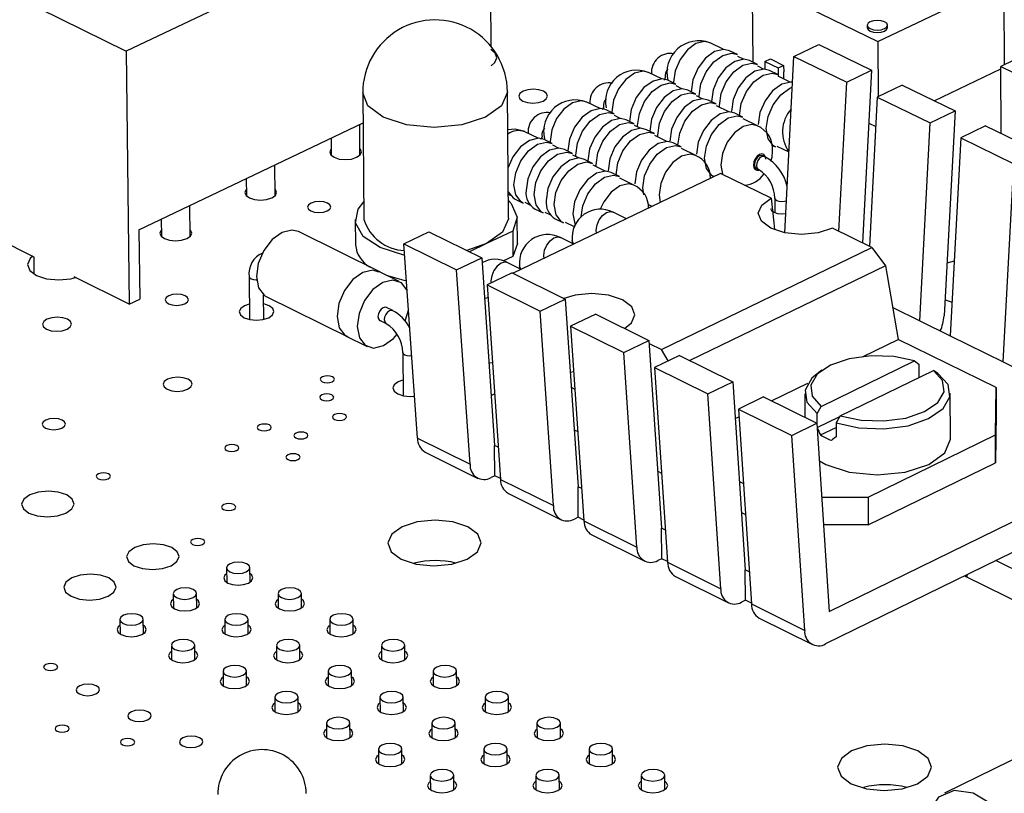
# Model space of a CAD drawing. Extents: x 0 to 280, y 0 to 222.
# Tile 6 of 23: x 177 to 192, y 148 to 160. Entities that reach past the tile are written whole.
import ezdxf

# ---------------------------------------------------------------- set-up
doc = ezdxf.new("R2010")
doc.units = 0
doc.layers.get('0').update_dxf_attribs({"linetype": 'CONTINUOUS'})

msp = doc.modelspace()

# ---------------------------------------------------------------- linework, layer by layer
at = {"color": 7, "linetype": 'CONTINUOUS'}
for p, q in [((183.988, 161.659), (178.635, 159.115)), ((183.988, 161.659), (184.008, 159.188)), ((176.416, 160.208), (178.635, 159.115)), ((187.86, 160.16), (189.712, 159.258)), ((187.86, 160.16), (187.867, 158.953)), ((189.712, 159.258), (191.569, 160.15)), ((191.569, 160.15), (191.572, 158.913)), ((189.556, 159.497), (189.556, 159.46)), ((189.853, 159.461), (189.853, 159.498)), ((187.433, 159.142), (187.238, 159.237)), ((188.474, 159.038), (188.84, 159.214)), ((188.84, 159.214), (189.619, 158.834)), ((189.712, 159.258), (189.716, 158.445)), ((192.134, 159.184), (191.523, 158.89)), ((178.635, 159.115), (178.68, 155.385)), ((187.641, 159.064), (187.523, 159.122)), ((187.73, 158.996), (187.647, 159.037)), ((188.339, 156.439), (188.474, 159.038)), ((188.474, 159.038), (189.253, 158.658)), ((187.938, 158.918), (187.82, 158.976)), ((188.028, 158.851), (187.944, 158.892)), ((188.047, 158.963), (188.127, 159.001)), ((188.047, 158.963), (188.243, 158.867)), ((188.047, 158.963), (188.047, 158.85)), ((188.127, 159.001), (188.323, 158.906)), ((188.243, 158.867), (188.323, 158.906)), ((188.323, 158.906), (188.324, 158.809)), ((191.527, 157.904), (191.523, 158.89)), ((191.523, 158.89), (192.36, 158.483)), ((186.526, 158.706), (186.331, 158.802)), ((188.236, 158.773), (188.117, 158.831)), ((188.421, 158.659), (188.241, 158.747)), ((188.243, 158.867), (188.243, 158.746)), ((188.322, 158.808), (188.324, 158.809)), ((188.322, 158.808), (188.323, 158.707)), ((189.253, 158.658), (189.619, 158.834)), ((189.619, 158.834), (189.485, 156.289)), ((190.543, 158.383), (191.524, 158.856)), ((186.579, 158.699), (186.579, 158.724)), ((186.734, 158.628), (186.615, 158.686)), ((186.823, 158.561), (186.739, 158.602)), ((189.138, 156.459), (189.253, 158.658)), ((190.069, 158.615), (189.703, 158.439)), ((190.069, 158.615), (190.849, 158.234)), ((182.12, 158.499), (182.138, 156.635)), ((184.268, 156.654), (184.253, 158.517)), ((187.031, 158.482), (186.912, 158.541)), ((187.12, 158.415), (187.037, 158.456)), ((185.617, 158.27), (185.422, 158.365)), ((187.328, 158.337), (187.209, 158.395)), ((187.513, 158.223), (187.334, 158.311)), ((189.703, 158.439), (189.587, 156.239)), ((189.703, 158.439), (190.484, 158.058)), ((185.671, 158.263), (185.671, 158.289)), ((185.825, 158.191), (185.706, 158.25)), ((185.914, 158.124), (185.83, 158.165)), ((187.722, 158.144), (187.603, 158.203)), ((190.484, 158.058), (190.849, 158.234)), ((190.849, 158.234), (190.688, 155.214)), ((178.821, 156.482), (182.124, 158.061)), ((182.079, 157.586), (182.075, 158.038)), ((186.122, 158.046), (186.003, 158.104)), ((186.211, 157.979), (186.127, 158.019)), ((187.936, 158.016), (187.727, 158.118)), ((189.578, 158.054), (189.68, 158.004)), ((190.329, 155.14), (190.484, 158.058)), ((184.706, 157.833), (184.511, 157.928)), ((186.419, 157.9), (186.3, 157.958)), ((186.604, 157.786), (186.425, 157.874)), ((191.3, 158.014), (190.935, 157.838)), ((191.3, 158.014), (192.083, 157.632)), ((181.653, 157.836), (181.655, 157.581)), ((184.762, 157.825), (184.762, 157.853)), ((184.914, 157.754), (184.795, 157.812)), ((186.813, 157.707), (186.694, 157.765)), ((188.144, 157.732), (188.201, 157.704)), ((190.935, 157.838), (190.779, 154.919)), ((190.935, 157.838), (191.717, 157.456)), ((185.003, 157.687), (184.92, 157.728)), ((185.211, 157.608), (185.092, 157.667)), ((187.027, 157.579), (186.818, 157.681)), ((188.225, 157.716), (188.401, 157.63)), ((180.83, 156.988), (180.826, 157.441)), ((185.3, 157.541), (185.217, 157.582)), ((185.508, 157.462), (185.389, 157.521)), ((188.045, 157.561), (188.015, 157.575)), ((188.045, 157.561), (188.039, 157.563)), ((191.56, 154.536), (191.717, 157.456)), ((187.393, 157.314), (184.335, 155.842)), ((185.693, 157.348), (185.514, 157.436)), ((185.902, 157.269), (185.783, 157.327)), ((187.234, 157.296), (187.292, 157.267)), ((188.141, 156.948), (187.393, 157.314)), ((187.922, 157.384), (187.952, 157.37)), ((180.403, 157.239), (180.406, 156.984)), ((186.116, 157.14), (185.907, 157.242)), ((187.317, 157.279), (187.318, 157.278)), ((184.265, 157.008), (184.293, 156.994)), ((184.364, 156.935), (184.483, 156.877)), ((184.507, 156.889), (184.59, 156.848)), ((186.323, 156.859), (186.382, 156.83)), ((188.192, 156.947), (188.193, 156.734)), ((179.578, 156.389), (179.573, 156.842)), ((184.661, 156.789), (184.78, 156.731)), ((184.804, 156.742), (184.887, 156.702)), ((186.005, 156.646), (185.809, 156.742)), ((186.406, 156.841), (186.408, 156.84)), ((179.15, 156.64), (179.153, 156.384)), ((182.01, 156.634), (182.014, 156.262)), ((184.399, 156.283), (184.396, 156.655)), ((184.958, 156.643), (185.077, 156.584)), ((185.101, 156.596), (185.246, 156.525)), ((177.277, 156.082), (176.467, 156.485)), ((178.821, 156.482), (178.833, 155.459)), ((182.383, 155.857), (181.172, 156.456)), ((182.724, 156.277), (183.094, 156.455)), ((183.094, 156.455), (183.873, 156.07)), ((184.331, 156.464), (183.946, 156.279)), ((184.331, 156.464), (184.334, 156.091)), ((189.623, 156.221), (189.041, 156.506)), ((183.946, 156.279), (183.654, 156.178)), ((183.946, 156.279), (183.695, 156.158)), ((184.399, 156.283), (184.334, 156.091)), ((185.23, 156.273), (185.034, 156.369)), ((185.206, 156.324), (185.206, 156.284)), ((182.925, 153.415), (182.724, 156.277)), ((182.724, 156.277), (183.502, 155.892)), ((186.521, 154.721), (189.623, 156.221)), ((189.623, 156.221), (189.824, 155.952)), ((177.28, 155.828), (177.277, 156.082)), ((183.502, 155.892), (183.873, 156.07)), ((183.873, 156.07), (184.064, 153.307)), ((184.334, 156.091), (184.183, 156.019)), ((184.453, 155.899), (184.258, 155.996)), ((190.837, 156.019), (190.73, 155.99)), ((182.659, 155.72), (182.339, 155.878)), ((183.702, 153.029), (183.502, 155.892)), ((184.322, 155.848), (183.952, 155.67)), ((184.322, 155.848), (185.103, 155.463)), ((184.431, 155.95), (184.431, 155.91)), ((189.824, 155.952), (186.94, 154.557)), ((189.824, 155.952), (190.013, 154.869)), ((178.68, 155.385), (177.867, 155.789)), ((177.867, 155.789), (177.867, 155.773)), ((180.444, 155.796), (180.451, 155.162)), ((183.952, 155.67), (184.733, 155.285)), ((183.952, 155.67), (184.151, 152.806)), ((178.68, 155.385), (178.833, 155.459)), ((180.664, 155.164), (180.66, 155.524)), ((180.699, 155.5), (181.909, 154.9)), ((184.733, 155.285), (185.103, 155.463)), ((185.103, 155.463), (185.293, 152.697)), ((190.701, 155.449), (190.805, 155.418)), ((180.74, 155.365), (180.662, 155.391)), ((182.562, 155.292), (182.469, 155.337)), ((182.562, 155.292), (182.555, 155.294)), ((184.93, 152.419), (184.733, 155.285)), ((189.931, 155.336), (190.329, 155.14)), ((182.375, 155.146), (182.467, 155.1)), ((185.554, 155.241), (185.184, 155.062)), ((185.554, 155.241), (186.337, 154.854)), ((190.329, 155.14), (190.779, 154.919)), ((185.184, 155.062), (185.967, 154.675)), ((185.184, 155.062), (185.38, 152.196)), ((181.865, 154.922), (182.185, 154.763)), ((185.967, 154.675), (186.337, 154.854)), ((186.337, 154.854), (186.524, 152.086)), ((189.495, 154.617), (190.013, 154.869)), ((191.453, 154.161), (190.013, 154.869)), ((190.779, 154.919), (191.56, 154.536)), ((186.34, 154.81), (186.521, 154.721)), ((186.622, 154.551), (186.521, 154.721)), ((182.709, 154.674), (182.715, 154.038)), ((186.161, 151.808), (185.967, 154.675)), ((186.789, 154.631), (186.419, 154.452)), ((186.789, 154.631), (187.574, 154.244)), ((188.877, 153.881), (190.253, 154.55)), ((190.253, 154.55), (190.315, 154.505)), ((185.23, 154.392), (185.177, 154.379)), ((186.419, 154.452), (187.204, 154.065)), ((186.419, 154.452), (186.613, 151.584)), ((188.887, 154.413), (188.816, 154.361)), ((189.157, 153.743), (190.533, 154.412)), ((190.315, 154.505), (190.316, 154.306)), ((190.596, 154.367), (190.533, 154.412)), ((191.56, 154.536), (192.011, 154.314)), ((185.192, 154.165), (185.247, 154.137)), ((187.204, 154.065), (187.574, 154.244)), ((187.574, 154.244), (187.758, 151.474)), ((188.145, 153.962), (188.68, 154.222)), ((191.446, 153.462), (191.453, 154.161)), ((191.453, 154.161), (191.454, 153.784)), ((184.013, 154.043), (184.063, 154.067)), ((187.396, 151.195), (187.204, 154.065)), ((188.027, 154.02), (187.657, 153.841)), ((188.027, 154.02), (188.814, 153.632)), ((188.633, 154.066), (188.635, 153.72)), ((190.781, 153.402), (190.778, 154.076)), ((187.657, 153.841), (188.444, 153.452)), ((187.657, 153.841), (187.848, 150.97)), ((188.815, 153.776), (188.877, 153.881)), ((187.61, 153.702), (187.664, 153.729)), ((188.815, 153.607), (188.815, 153.776)), ((188.818, 153.57), (189.151, 153.732)), ((189.157, 153.743), (189.095, 153.638)), ((191.454, 153.784), (191.447, 153.05)), ((185.235, 153.538), (185.29, 153.511)), ((188.444, 153.452), (188.814, 153.632)), ((188.814, 153.632), (188.996, 150.859)), ((188.867, 153.46), (189.096, 153.571)), ((189.095, 153.638), (189.096, 153.431)), ((182.925, 153.415), (183.702, 153.029)), ((188.633, 150.58), (188.444, 153.452)), ((189.568, 152.546), (191.446, 153.462)), ((191.447, 153.05), (191.446, 153.462)), ((184.118, 153.28), (184.064, 153.307)), ((184.068, 152.859), (184.064, 153.307)), ((188.996, 150.859), (194.032, 153.322)), ((183.04, 153.207), (183.817, 152.821)), ((189.57, 152.135), (191.447, 153.05)), ((184.068, 152.859), (184.011, 152.831)), ((184.15, 152.818), (184.068, 152.859)), ((184.151, 152.806), (184.93, 152.419)), ((186.467, 152.928), (186.524, 152.899)), ((194.09, 152.901), (188.941, 150.382)), ((185.348, 152.67), (185.293, 152.697)), ((185.296, 152.249), (185.293, 152.697)), ((187.672, 152.776), (187.73, 152.747)), ((184.266, 152.598), (185.045, 152.211)), ((188.885, 152.546), (189.568, 152.546)), ((189.568, 152.546), (189.57, 152.135)), ((185.296, 152.249), (185.239, 152.221)), ((185.379, 152.207), (185.296, 152.249)), ((187.702, 152.316), (187.76, 152.287)), ((185.38, 152.196), (186.161, 151.808)), ((186.581, 152.058), (186.524, 152.086)), ((186.527, 151.637), (186.524, 152.086)), ((189.57, 152.135), (188.912, 152.135)), ((185.495, 151.987), (186.276, 151.599)), ((186.527, 151.637), (186.47, 151.609)), ((186.612, 151.595), (186.527, 151.637)), ((180.113, 151.501), (180.115, 151.288)), ((180.459, 151.292), (180.456, 151.505)), ((186.613, 151.584), (187.396, 151.195)), ((193.033, 150.826), (191.449, 151.609)), ((186.727, 151.375), (187.51, 150.986)), ((187.761, 151.024), (187.758, 151.474)), ((187.817, 151.445), (187.758, 151.474)), ((190.988, 151.383), (192.047, 150.86)), ((191.022, 151.396), (191.022, 151.366)), ((179.327, 151.121), (179.33, 150.908)), ((179.674, 150.912), (179.671, 151.125)), ((180.872, 151.121), (180.874, 150.908)), ((181.218, 150.912), (181.216, 151.125)), ((187.761, 151.024), (187.704, 150.996)), ((187.847, 150.981), (187.761, 151.024)), ((187.848, 150.97), (188.633, 150.58)), ((178.541, 150.74), (178.543, 150.527)), ((178.888, 150.531), (178.885, 150.745)), ((180.087, 150.741), (180.089, 150.527)), ((180.433, 150.531), (180.431, 150.744)), ((181.633, 150.741), (181.635, 150.527)), ((181.979, 150.531), (181.977, 150.744)), ((187.963, 150.761), (188.748, 150.371)), ((179.3, 150.359), (179.303, 150.146)), ((179.647, 150.15), (179.645, 150.363)), ((180.848, 150.36), (180.85, 150.146)), ((181.194, 150.149), (181.192, 150.363)), ((182.395, 150.36), (182.397, 150.146)), ((182.742, 150.149), (182.74, 150.363)), ((180.061, 149.978), (180.063, 149.764)), ((180.408, 149.768), (180.406, 149.981)), ((181.61, 149.978), (181.612, 149.764)), ((181.957, 149.767), (181.955, 149.981)), ((183.158, 149.978), (183.16, 149.764)), ((183.505, 149.767), (183.503, 149.981)), ((180.823, 149.595), (180.825, 149.381)), ((181.17, 149.385), (181.168, 149.599)), ((182.373, 149.596), (182.375, 149.382)), ((182.72, 149.385), (182.718, 149.599)), ((183.923, 149.596), (183.925, 149.382)), ((184.27, 149.385), (184.268, 149.599)), ((193.501, 149.564), (190.695, 148.182)), ((181.586, 149.212), (181.588, 148.998)), ((181.934, 149.002), (181.932, 149.216)), ((183.137, 149.213), (183.139, 148.998)), ((183.485, 149.001), (183.483, 149.216)), ((184.688, 149.213), (184.69, 148.999)), ((185.036, 149.001), (185.034, 149.215)), ((182.351, 148.829), (182.353, 148.615)), ((182.698, 148.618), (182.696, 148.832)), ((183.903, 148.829), (183.905, 148.615)), ((184.25, 148.618), (184.249, 148.832)), ((185.455, 148.829), (185.457, 148.615)), ((185.803, 148.617), (185.801, 148.832)), ((183.116, 148.445), (183.118, 148.23)), ((183.464, 148.233), (183.462, 148.448)), ((184.67, 148.445), (184.672, 148.23)), ((185.018, 148.233), (185.016, 148.448)), ((186.224, 148.445), (186.225, 148.231)), ((186.571, 148.233), (186.57, 148.447))]:
    msp.add_line(p, q, dxfattribs=at)
for points in [[(189.81, 159.548), (189.762, 159.564), (189.706, 159.569), (189.649, 159.564), (189.6, 159.548), (189.568, 159.525), (189.556, 159.497), (189.567, 159.47), (189.599, 159.447), (189.647, 159.431), (189.704, 159.426), (189.76, 159.431), (189.809, 159.447), (189.841, 159.47), (189.853, 159.497), (189.842, 159.525), (189.81, 159.548)], [(189.556, 159.46), (189.567, 159.433), (189.599, 159.409)], [(189.599, 159.409), (189.647, 159.394), (189.704, 159.388), (189.761, 159.394), (189.809, 159.409), (189.841, 159.433), (189.853, 159.46), (189.853, 159.461)], [(184.011, 158.901), (184.067, 158.946), (184.098, 159.017), (184.071, 159.087), (184.009, 159.137)], [(187.523, 159.122), (187.44, 159.141), (187.306, 159.11), (187.173, 159.014), (187.061, 158.867), (186.986, 158.693), (186.961, 158.517)], [(187.08, 158.435), (187.08, 158.459), (187.105, 158.634), (187.18, 158.809), (187.292, 158.956), (187.425, 159.052), (187.558, 159.083), (187.641, 159.064)], [(187.82, 158.976), (187.737, 158.996), (187.603, 158.965), (187.47, 158.869), (187.358, 158.722), (187.283, 158.547), (187.258, 158.371)], [(187.377, 158.289), (187.377, 158.313), (187.402, 158.489), (187.477, 158.664), (187.589, 158.811), (187.722, 158.907), (187.855, 158.938), (187.938, 158.918)], [(188.117, 158.831), (188.034, 158.851), (187.9, 158.82), (187.768, 158.723), (187.655, 158.577), (187.581, 158.402), (187.555, 158.226)], [(187.674, 158.168), (187.699, 158.344), (187.774, 158.519), (187.886, 158.665), (188.019, 158.762), (188.153, 158.793), (188.236, 158.773)], [(186.615, 158.686), (186.532, 158.706), (186.398, 158.675), (186.265, 158.578), (186.152, 158.431), (186.078, 158.257), (186.052, 158.081)], [(186.172, 157.998), (186.171, 158.022), (186.197, 158.198), (186.271, 158.373), (186.384, 158.52), (186.517, 158.616), (186.65, 158.648), (186.734, 158.628)], [(186.579, 158.722), (186.579, 158.723), (186.579, 158.724)], [(188.454, 158.657), (188.427, 158.659), (188.294, 158.628), (188.161, 158.531), (188.049, 158.384), (187.974, 158.21), (187.948, 158.034)], [(184.782, 158.524), (184.714, 158.547), (184.633, 158.554), (184.552, 158.547), (184.483, 158.524), (184.436, 158.491), (184.419, 158.452), (184.434, 158.412), (184.479, 158.379), (184.547, 158.357), (184.628, 158.349), (184.709, 158.357), (184.778, 158.379), (184.825, 158.412), (184.842, 158.452), (184.827, 158.491), (184.782, 158.524)], [(186.912, 158.541), (186.829, 158.561), (186.695, 158.529), (186.562, 158.433), (186.449, 158.286), (186.375, 158.111), (186.349, 157.935)], [(186.469, 157.852), (186.468, 157.877), (186.494, 158.053), (186.568, 158.228), (186.681, 158.375), (186.814, 158.471), (186.947, 158.503), (187.031, 158.482)], [(188.201, 157.704), (188.171, 157.723), (188.095, 157.825), (188.067, 157.975), (188.093, 158.151), (188.168, 158.326), (188.28, 158.473), (188.413, 158.569), (188.451, 158.585)], [(187.209, 158.395), (187.126, 158.415), (186.992, 158.384), (186.859, 158.287), (186.747, 158.14), (186.672, 157.965), (186.646, 157.789)], [(186.765, 157.73), (186.765, 157.731), (186.791, 157.907), (186.866, 158.082), (186.978, 158.229), (187.111, 158.326), (187.245, 158.357), (187.328, 158.337)], [(185.706, 158.25), (185.622, 158.27), (185.488, 158.238), (185.355, 158.142), (185.242, 157.995), (185.167, 157.82), (185.142, 157.644)], [(185.262, 157.56), (185.261, 157.585), (185.286, 157.761), (185.361, 157.936), (185.474, 158.083), (185.607, 158.18), (185.741, 158.212), (185.825, 158.191)], [(185.671, 158.287), (185.671, 158.288), (185.671, 158.289)], [(187.603, 158.203), (187.519, 158.223), (187.386, 158.191), (187.253, 158.095), (187.14, 157.948), (187.065, 157.773), (187.04, 157.597)], [(187.292, 157.267), (187.263, 157.285), (187.186, 157.388), (187.159, 157.538), (187.184, 157.714), (187.259, 157.889), (187.372, 158.036), (187.505, 158.133), (187.638, 158.164), (187.722, 158.144)], [(186.003, 158.104), (185.919, 158.124), (185.785, 158.093), (185.652, 157.996), (185.539, 157.849), (185.464, 157.674), (185.439, 157.498)], [(185.559, 157.414), (185.558, 157.439), (185.583, 157.616), (185.658, 157.791), (185.771, 157.938), (185.904, 158.034), (186.038, 158.066), (186.122, 158.046)], [(184.509, 157.929), (184.368, 157.967), (184.257, 157.958)], [(186.3, 157.958), (186.216, 157.978), (186.082, 157.947), (185.949, 157.85), (185.836, 157.703), (185.762, 157.528), (185.736, 157.352)], [(185.855, 157.292), (185.855, 157.293), (185.88, 157.47), (185.955, 157.645), (186.068, 157.792), (186.201, 157.889), (186.335, 157.92), (186.419, 157.9)], [(184.795, 157.812), (184.711, 157.833), (184.577, 157.801), (184.443, 157.704), (184.33, 157.557), (184.262, 157.403)], [(184.483, 156.877), (184.454, 156.895), (184.377, 156.997), (184.349, 157.147), (184.374, 157.324), (184.449, 157.499), (184.562, 157.646), (184.695, 157.743), (184.829, 157.774), (184.914, 157.754)], [(184.762, 157.851), (184.762, 157.852), (184.762, 157.853)], [(186.694, 157.765), (186.61, 157.786), (186.476, 157.754), (186.342, 157.657), (186.23, 157.51), (186.155, 157.335), (186.13, 157.159)], [(181.654, 157.676), (181.653, 157.674), (181.634, 157.631), (181.65, 157.587), (181.699, 157.551), (181.774, 157.526), (181.863, 157.517), (181.953, 157.526), (182.029, 157.551), (182.081, 157.587), (182.1, 157.631), (182.084, 157.674), (182.078, 157.68)], [(185.092, 157.667), (185.008, 157.687), (184.874, 157.655), (184.74, 157.558), (184.627, 157.411), (184.552, 157.236), (184.527, 157.06)], [(184.78, 156.731), (184.751, 156.748), (184.674, 156.851), (184.646, 157.001), (184.671, 157.178), (184.746, 157.353), (184.859, 157.5), (184.992, 157.597), (185.126, 157.628), (185.211, 157.608)], [(186.261, 156.998), (186.248, 157.1), (186.274, 157.277), (186.349, 157.452), (186.461, 157.599), (186.595, 157.696), (186.729, 157.727), (186.813, 157.707)], [(188.133, 157.496), (188.154, 157.555), (188.161, 157.642)], [(185.389, 157.521), (185.305, 157.541), (185.171, 157.509), (185.037, 157.412), (184.924, 157.265), (184.85, 157.09), (184.824, 156.914)], [(185.077, 156.584), (185.048, 156.602), (184.971, 156.704), (184.943, 156.855), (184.968, 157.031), (185.043, 157.207), (185.156, 157.354), (185.29, 157.451), (185.424, 157.482), (185.508, 157.462)], [(188.015, 157.575), (187.997, 157.58), (187.968, 157.573), (187.939, 157.552), (187.915, 157.52), (187.898, 157.482), (187.893, 157.443)], [(185.783, 157.327), (185.698, 157.348), (185.564, 157.316), (185.431, 157.219), (185.318, 157.072), (185.243, 156.896), (185.218, 156.72)], [(185.337, 156.674), (185.362, 156.838), (185.437, 157.013), (185.55, 157.16), (185.683, 157.257), (185.817, 157.289), (185.902, 157.269)], [(180.405, 157.078), (180.403, 157.076), (180.384, 157.033), (180.4, 156.99), (180.45, 156.953), (180.525, 156.928), (180.614, 156.92), (180.703, 156.928), (180.78, 156.953), (180.832, 156.99), (180.851, 157.033), (180.835, 157.076), (180.829, 157.083)], [(184.265, 157.041), (184.335, 156.953), (184.364, 156.935)], [(181.6, 156.877), (181.545, 156.895), (181.48, 156.901), (181.415, 156.895), (181.36, 156.877), (181.322, 156.85), (181.308, 156.818), (181.32, 156.787), (181.356, 156.76), (181.41, 156.742), (181.475, 156.736), (181.54, 156.742), (181.596, 156.76), (181.634, 156.787), (181.648, 156.818), (181.636, 156.85), (181.6, 156.877)], [(182.736, 156.108), (182.728, 156.109), (182.376, 156.221), (182.128, 156.386), (182.015, 156.584), (182.052, 156.789), (182.135, 156.896)], [(184.266, 156.915), (184.309, 156.868), (184.395, 156.668), (184.331, 156.464)], [(189.041, 156.506), (188.831, 156.439), (188.585, 156.415), (188.34, 156.439), (188.133, 156.506), (187.996, 156.608), (187.949, 156.727), (188, 156.846), (188.141, 156.948)], [(188.141, 156.948), (188.176, 156.587), (188.187, 156.488)], [(185.218, 156.72), (185.245, 156.569), (185.253, 156.552)], [(188.129, 156.799), (188.142, 156.768), (188.178, 156.741), (188.233, 156.723), (188.298, 156.717), (188.354, 156.721)], [(184.268, 156.654), (184.268, 156.645), (184.182, 156.447), (183.946, 156.279)], [(179.152, 156.479), (179.151, 156.477), (179.131, 156.434), (179.148, 156.39), (179.197, 156.353), (179.272, 156.329), (179.361, 156.32), (179.451, 156.329), (179.528, 156.353), (179.58, 156.39), (179.599, 156.434), (179.583, 156.477), (179.577, 156.484)], [(181.172, 156.456), (181.077, 156.478), (180.931, 156.443), (180.784, 156.338), (180.661, 156.177), (180.579, 155.986), (180.552, 155.794), (180.583, 155.629), (180.668, 155.518), (180.699, 155.5)], [(177.256, 156.093), (177.22, 156.06), (177.181, 155.973), (177.213, 155.885), (177.311, 155.811), (177.461, 155.762), (177.64, 155.744), (177.82, 155.762), (177.888, 155.779)], [(182.772, 155.596), (182.69, 155.701), (182.565, 155.743), (182.418, 155.708), (182.271, 155.602), (182.148, 155.441), (182.066, 155.25), (182.039, 155.057), (182.07, 154.893), (182.154, 154.782), (182.28, 154.741), (182.426, 154.776), (182.573, 154.882), (182.625, 154.939)], [(182.762, 155.731), (182.732, 155.737), (182.49, 155.803)], [(179.502, 155.511), (179.447, 155.529), (179.382, 155.536), (179.317, 155.529), (179.261, 155.511), (179.223, 155.485), (179.209, 155.453), (179.221, 155.421), (179.257, 155.394), (179.311, 155.376), (179.376, 155.37), (179.442, 155.376), (179.498, 155.394), (179.536, 155.421), (179.55, 155.453), (179.538, 155.485), (179.502, 155.511)], [(185.98, 155.03), (186.081, 155.11), (186.132, 155.23), (186.086, 155.35), (185.949, 155.452), (185.742, 155.52), (185.496, 155.544), (185.25, 155.52), (185.085, 155.472)], [(180.448, 155.389), (180.378, 155.365), (180.322, 155.324), (180.301, 155.277), (180.318, 155.229), (180.372, 155.188), (180.455, 155.161), (180.552, 155.152), (180.65, 155.161), (180.734, 155.188), (180.791, 155.229), (180.812, 155.277), (180.794, 155.324), (180.74, 155.365), (180.74, 155.365)], [(182.469, 155.337), (182.451, 155.342), (182.421, 155.335), (182.392, 155.314), (182.367, 155.281), (182.351, 155.243), (182.345, 155.205), (182.352, 155.172), (182.369, 155.149), (182.375, 155.146)], [(182.745, 155.142), (182.777, 155.233), (182.793, 155.297)], [(177.767, 155.165), (177.699, 155.187), (177.618, 155.195), (177.536, 155.187), (177.466, 155.165), (177.419, 155.131), (177.401, 155.091), (177.415, 155.051), (177.46, 155.018), (177.528, 154.995), (177.61, 154.987), (177.692, 154.995), (177.762, 155.018), (177.809, 155.051), (177.827, 155.091), (177.812, 155.131), (177.767, 155.165)], [(190.253, 154.55), (189.946, 154.615), (189.612, 154.626), (189.288, 154.582), (189.013, 154.488), (188.817, 154.354), (188.724, 154.196), (188.745, 154.032), (188.877, 153.881)], [(183.98, 154.518), (183.995, 154.521), (184.031, 154.53)], [(189.157, 153.743), (189.464, 153.677), (189.799, 153.666), (190.123, 153.71), (190.399, 153.805), (190.594, 153.939), (190.687, 154.098), (190.665, 154.261), (190.533, 154.412)], [(179.545, 154.28), (179.476, 154.303), (179.395, 154.311), (179.313, 154.303), (179.243, 154.28), (179.195, 154.247), (179.178, 154.207), (179.192, 154.167), (179.237, 154.133), (179.306, 154.11), (179.387, 154.102), (179.469, 154.11), (179.54, 154.133), (179.587, 154.167), (179.605, 154.207), (179.59, 154.247), (179.545, 154.28)], [(181.673, 154.316), (181.639, 154.327), (181.6, 154.331), (181.56, 154.327), (181.526, 154.316), (181.503, 154.3), (181.494, 154.28), (181.502, 154.261), (181.524, 154.245), (181.557, 154.234), (181.597, 154.23), (181.636, 154.234), (181.67, 154.245), (181.693, 154.261), (181.702, 154.28), (181.695, 154.3), (181.673, 154.316)], [(182.713, 154.266), (182.642, 154.242), (182.585, 154.201), (182.564, 154.153), (182.582, 154.105), (182.637, 154.065), (182.719, 154.038), (182.817, 154.028), (182.882, 154.032)], [(188.816, 154.361), (188.738, 154.295), (188.638, 154.121), (188.665, 153.941), (188.815, 153.776)], [(189.095, 153.638), (189.431, 153.563), (189.799, 153.549), (190.156, 153.596), (190.46, 153.701), (190.674, 153.848), (190.773, 154.023), (190.746, 154.203), (190.596, 154.367)], [(181.664, 154.05), (181.631, 154.061), (181.592, 154.065), (181.552, 154.061), (181.518, 154.05), (181.495, 154.034), (181.486, 154.015), (181.493, 153.995), (181.515, 153.979), (181.549, 153.968), (181.588, 153.964), (181.628, 153.968), (181.662, 153.979), (181.685, 153.995), (181.694, 154.015), (181.686, 154.034), (181.664, 154.05)], [(177.691, 153.68), (177.636, 153.698), (177.571, 153.705), (177.506, 153.698), (177.449, 153.68), (177.411, 153.653), (177.397, 153.621), (177.409, 153.589), (177.445, 153.562), (177.499, 153.544), (177.565, 153.537), (177.63, 153.544), (177.687, 153.562), (177.725, 153.589), (177.739, 153.621), (177.727, 153.653), (177.691, 153.68)], [(177.691, 153.68), (177.636, 153.698), (177.571, 153.705), (177.506, 153.698), (177.449, 153.68), (177.411, 153.653), (177.397, 153.621), (177.409, 153.589), (177.445, 153.562), (177.499, 153.544), (177.565, 153.537), (177.63, 153.544), (177.687, 153.562), (177.725, 153.589), (177.739, 153.621), (177.727, 153.653), (177.691, 153.68)], [(181.852, 153.762), (181.819, 153.773), (181.779, 153.777), (181.739, 153.773), (181.705, 153.762), (181.682, 153.746), (181.674, 153.726), (181.681, 153.707), (181.703, 153.69), (181.736, 153.679), (181.776, 153.675), (181.816, 153.679), (181.85, 153.69), (181.873, 153.707), (181.881, 153.726), (181.874, 153.746), (181.852, 153.762)], [(180.744, 153.607), (180.71, 153.618), (180.671, 153.621), (180.631, 153.618), (180.597, 153.607), (180.574, 153.59), (180.565, 153.571), (180.572, 153.551), (180.594, 153.535), (180.628, 153.524), (180.667, 153.52), (180.707, 153.524), (180.741, 153.535), (180.764, 153.551), (180.773, 153.571), (180.766, 153.59), (180.744, 153.607)], [(181.284, 153.488), (181.251, 153.499), (181.211, 153.503), (181.171, 153.499), (181.137, 153.488), (181.114, 153.472), (181.106, 153.452), (181.113, 153.433), (181.135, 153.416), (181.168, 153.405), (181.208, 153.401), (181.248, 153.405), (181.282, 153.416), (181.305, 153.433), (181.313, 153.452), (181.306, 153.472), (181.284, 153.488)], [(188.85, 153.08), (188.945, 153.027), (189.291, 152.913), (189.701, 152.873), (190.113, 152.913), (190.462, 153.027), (190.697, 153.197), (190.781, 153.399), (190.781, 153.402)], [(180.265, 153.303), (180.231, 153.314), (180.192, 153.318), (180.152, 153.314), (180.118, 153.303), (180.094, 153.286), (180.086, 153.267), (180.093, 153.247), (180.115, 153.231), (180.148, 153.22), (180.188, 153.216), (180.228, 153.22), (180.262, 153.231), (180.285, 153.247), (180.294, 153.267), (180.287, 153.286), (180.265, 153.303)], [(181.168, 153.169), (181.135, 153.18), (181.095, 153.184), (181.055, 153.18), (181.021, 153.169), (180.998, 153.153), (180.989, 153.133), (180.997, 153.114), (181.019, 153.097), (181.052, 153.086), (181.092, 153.082), (181.132, 153.086), (181.166, 153.097), (181.189, 153.114), (181.197, 153.133), (181.19, 153.153), (181.168, 153.169)], [(178.373, 152.887), (178.339, 152.898), (178.3, 152.902), (178.26, 152.898), (178.226, 152.887), (178.202, 152.871), (178.194, 152.851), (178.201, 152.832), (178.223, 152.815), (178.256, 152.804), (178.296, 152.8), (178.336, 152.804), (178.37, 152.815), (178.393, 152.832), (178.402, 152.851), (178.395, 152.871), (178.373, 152.887)], [(177.757, 152.576), (177.634, 152.617), (177.487, 152.632), (177.338, 152.617), (177.212, 152.576), (177.125, 152.515), (177.093, 152.442), (177.12, 152.37), (177.201, 152.308), (177.324, 152.267), (177.472, 152.253), (177.62, 152.267), (177.747, 152.308), (177.833, 152.37), (177.865, 152.442), (177.838, 152.515), (177.757, 152.576)], [(180.22, 152.434), (180.187, 152.445), (180.147, 152.449), (180.107, 152.445), (180.073, 152.434), (180.05, 152.417), (180.041, 152.398), (180.048, 152.378), (180.07, 152.361), (180.104, 152.35), (180.144, 152.346), (180.184, 152.35), (180.218, 152.361), (180.241, 152.378), (180.249, 152.398), (180.242, 152.417), (180.22, 152.434)], [(183.67, 152.107), (183.449, 152.18), (183.187, 152.206), (182.924, 152.18), (182.699, 152.107), (182.547, 151.998), (182.491, 151.869), (182.539, 151.739), (182.685, 151.63), (182.906, 151.557), (183.168, 151.531), (183.432, 151.557), (183.657, 151.63), (183.809, 151.739), (183.864, 151.869), (183.816, 151.998), (183.67, 152.107)], [(179.763, 151.92), (179.729, 151.931), (179.69, 151.935), (179.649, 151.931), (179.615, 151.92), (179.592, 151.903), (179.583, 151.884), (179.591, 151.864), (179.613, 151.847), (179.646, 151.836), (179.686, 151.832), (179.726, 151.836), (179.76, 151.847), (179.783, 151.864), (179.792, 151.884), (179.785, 151.903), (179.763, 151.92)], [(179.305, 151.801), (179.182, 151.843), (179.034, 151.857), (178.886, 151.843), (178.759, 151.801), (178.673, 151.74), (178.641, 151.667), (178.668, 151.594), (178.749, 151.533), (178.873, 151.492), (179.02, 151.477), (179.169, 151.492), (179.296, 151.533), (179.382, 151.594), (179.414, 151.667), (179.387, 151.74), (179.305, 151.801)], [(180.408, 151.563), (180.353, 151.581), (180.287, 151.588), (180.221, 151.581), (180.165, 151.563), (180.127, 151.535), (180.113, 151.503), (180.125, 151.471), (180.161, 151.443), (180.216, 151.425), (180.282, 151.418), (180.348, 151.425), (180.404, 151.443), (180.442, 151.471), (180.456, 151.503), (180.444, 151.535), (180.408, 151.563)], [(178.378, 151.353), (178.254, 151.395), (178.107, 151.409), (177.958, 151.395), (177.831, 151.353), (177.745, 151.292), (177.713, 151.219), (177.739, 151.146), (177.821, 151.084), (177.945, 151.043), (178.092, 151.028), (178.241, 151.043), (178.368, 151.084), (178.454, 151.146), (178.486, 151.219), (178.459, 151.292), (178.378, 151.353)], [(180.114, 151.415), (180.089, 151.394), (180.071, 151.353), (180.086, 151.313), (180.132, 151.279), (180.201, 151.256), (180.283, 151.248), (180.365, 151.256), (180.436, 151.279), (180.483, 151.313), (180.501, 151.353), (180.486, 151.394), (180.457, 151.419)], [(191, 151.377), (191, 151.377), (191.032, 151.405)], [(179.623, 151.183), (179.568, 151.201), (179.502, 151.208), (179.436, 151.201), (179.38, 151.183), (179.341, 151.156), (179.327, 151.123), (179.339, 151.091), (179.375, 151.063), (179.431, 151.045), (179.496, 151.038), (179.562, 151.045), (179.619, 151.063), (179.657, 151.091), (179.671, 151.123), (179.659, 151.156), (179.623, 151.183)], [(181.168, 151.183), (181.113, 151.201), (181.047, 151.208), (180.981, 151.201), (180.924, 151.183), (180.886, 151.156), (180.872, 151.123), (180.884, 151.091), (180.921, 151.063), (180.976, 151.045), (181.042, 151.038), (181.108, 151.045), (181.164, 151.063), (181.202, 151.091), (181.216, 151.123), (181.204, 151.156), (181.168, 151.183)], [(179.328, 151.035), (179.304, 151.014), (179.286, 150.973), (179.301, 150.933), (179.346, 150.898), (179.415, 150.876), (179.497, 150.867), (179.58, 150.876), (179.65, 150.898), (179.698, 150.933), (179.716, 150.973), (179.701, 151.014), (179.672, 151.039)], [(180.873, 151.035), (180.848, 151.014), (180.831, 150.973), (180.846, 150.933), (180.891, 150.898), (180.96, 150.876), (181.042, 150.867), (181.125, 150.876), (181.195, 150.898), (181.243, 150.933), (181.261, 150.973), (181.246, 151.014), (181.217, 151.039)], [(178.837, 150.803), (178.782, 150.821), (178.716, 150.827), (178.65, 150.821), (178.593, 150.803), (178.555, 150.775), (178.541, 150.743), (178.553, 150.71), (178.589, 150.683), (178.644, 150.664), (178.71, 150.658), (178.776, 150.664), (178.832, 150.683), (178.871, 150.71), (178.885, 150.743), (178.873, 150.775), (178.837, 150.803)], [(180.383, 150.803), (180.327, 150.821), (180.262, 150.827), (180.196, 150.821), (180.139, 150.803), (180.101, 150.775), (180.087, 150.743), (180.099, 150.71), (180.135, 150.683), (180.19, 150.664), (180.256, 150.658), (180.322, 150.664), (180.379, 150.683), (180.417, 150.71), (180.431, 150.743), (180.419, 150.775), (180.383, 150.803)], [(181.929, 150.803), (181.873, 150.821), (181.808, 150.827), (181.742, 150.821), (181.685, 150.803), (181.647, 150.775), (181.633, 150.743), (181.645, 150.71), (181.682, 150.683), (181.737, 150.664), (181.803, 150.658), (181.869, 150.664), (181.925, 150.683), (181.963, 150.71), (181.977, 150.743), (181.965, 150.775), (181.929, 150.803)], [(178.542, 150.654), (178.517, 150.633), (178.499, 150.593), (178.514, 150.552), (178.56, 150.518), (178.629, 150.495), (178.711, 150.487), (178.793, 150.495), (178.864, 150.518), (178.912, 150.552), (178.93, 150.593), (178.915, 150.633), (178.886, 150.658)], [(180.088, 150.654), (180.063, 150.633), (180.045, 150.593), (180.06, 150.552), (180.106, 150.518), (180.175, 150.495), (180.257, 150.487), (180.34, 150.495), (180.41, 150.518), (180.458, 150.552), (180.476, 150.593), (180.461, 150.633), (180.432, 150.658)], [(181.634, 150.655), (181.609, 150.633), (181.591, 150.593), (181.607, 150.552), (181.652, 150.518), (181.721, 150.495), (181.803, 150.487), (181.886, 150.495), (181.957, 150.518), (182.004, 150.552), (182.022, 150.593), (182.007, 150.633), (181.978, 150.658)], [(179.596, 150.421), (179.541, 150.44), (179.475, 150.446), (179.409, 150.44), (179.353, 150.421), (179.314, 150.394), (179.3, 150.361), (179.312, 150.329), (179.349, 150.301), (179.404, 150.283), (179.469, 150.276), (179.536, 150.283), (179.592, 150.301), (179.631, 150.329), (179.645, 150.361), (179.633, 150.394), (179.596, 150.421)], [(181.144, 150.421), (181.088, 150.44), (181.023, 150.446), (180.956, 150.44), (180.9, 150.421), (180.862, 150.394), (180.848, 150.361), (180.86, 150.329), (180.896, 150.301), (180.951, 150.283), (181.017, 150.276), (181.083, 150.283), (181.14, 150.301), (181.178, 150.329), (181.192, 150.361), (181.18, 150.394), (181.144, 150.421)], [(182.691, 150.421), (182.636, 150.44), (182.57, 150.446), (182.504, 150.44), (182.447, 150.421), (182.409, 150.394), (182.395, 150.361), (182.407, 150.329), (182.444, 150.301), (182.499, 150.283), (182.565, 150.276), (182.631, 150.283), (182.687, 150.301), (182.726, 150.329), (182.74, 150.361), (182.727, 150.394), (182.691, 150.421)], [(179.301, 150.273), (179.277, 150.252), (179.259, 150.211), (179.274, 150.171), (179.319, 150.136), (179.388, 150.113), (179.47, 150.105), (179.553, 150.113), (179.624, 150.136), (179.672, 150.171), (179.69, 150.211), (179.675, 150.252), (179.646, 150.277)], [(180.848, 150.273), (180.824, 150.252), (180.806, 150.211), (180.821, 150.171), (180.867, 150.136), (180.936, 150.113), (181.018, 150.105), (181.101, 150.113), (181.171, 150.136), (181.219, 150.171), (181.237, 150.211), (181.222, 150.252), (181.193, 150.277)], [(182.396, 150.274), (182.371, 150.252), (182.353, 150.211), (182.369, 150.171), (182.414, 150.136), (182.483, 150.113), (182.566, 150.105), (182.648, 150.113), (182.719, 150.136), (182.767, 150.171), (182.784, 150.211), (182.769, 150.252), (182.74, 150.277)], [(177.597, 150.078), (177.563, 150.089), (177.523, 150.093), (177.483, 150.089), (177.449, 150.078), (177.425, 150.061), (177.417, 150.042), (177.424, 150.022), (177.446, 150.005), (177.479, 149.994), (177.519, 149.99), (177.559, 149.994), (177.594, 150.005), (177.617, 150.022), (177.626, 150.042), (177.619, 150.061), (177.597, 150.078)], [(180.357, 150.04), (180.302, 150.058), (180.236, 150.065), (180.17, 150.058), (180.113, 150.04), (180.075, 150.012), (180.061, 149.98), (180.073, 149.947), (180.109, 149.919), (180.165, 149.901), (180.231, 149.894), (180.297, 149.901), (180.353, 149.919), (180.392, 149.947), (180.406, 149.98), (180.394, 150.012), (180.357, 150.04)], [(181.906, 150.04), (181.85, 150.058), (181.785, 150.065), (181.718, 150.058), (181.662, 150.04), (181.624, 150.012), (181.61, 149.98), (181.622, 149.947), (181.658, 149.919), (181.714, 149.901), (181.779, 149.894), (181.846, 149.901), (181.902, 149.919), (181.94, 149.947), (181.955, 149.98), (181.942, 150.012), (181.906, 150.04)], [(183.454, 150.04), (183.399, 150.058), (183.333, 150.065), (183.267, 150.058), (183.21, 150.04), (183.172, 150.012), (183.158, 149.98), (183.17, 149.947), (183.207, 149.919), (183.263, 149.901), (183.328, 149.894), (183.395, 149.901), (183.451, 149.919), (183.489, 149.947), (183.503, 149.98), (183.491, 150.012), (183.454, 150.04)], [(180.062, 149.892), (180.037, 149.87), (180.019, 149.83), (180.035, 149.789), (180.08, 149.754), (180.149, 149.731), (180.231, 149.723), (180.314, 149.731), (180.385, 149.754), (180.433, 149.789), (180.451, 149.83), (180.436, 149.87), (180.407, 149.895)], [(181.61, 149.892), (181.586, 149.87), (181.568, 149.83), (181.583, 149.789), (181.629, 149.754), (181.698, 149.731), (181.78, 149.723), (181.863, 149.731), (181.934, 149.754), (181.981, 149.789), (181.999, 149.83), (181.984, 149.87), (181.955, 149.895)], [(183.159, 149.892), (183.134, 149.87), (183.116, 149.83), (183.132, 149.789), (183.178, 149.754), (183.247, 149.731), (183.329, 149.723), (183.412, 149.731), (183.482, 149.754), (183.53, 149.789), (183.548, 149.83), (183.532, 149.87), (183.504, 149.895)], [(178.193, 149.765), (178.138, 149.783), (178.072, 149.79), (178.006, 149.783), (177.949, 149.765), (177.911, 149.737), (177.897, 149.705), (177.908, 149.672), (177.945, 149.644), (178, 149.626), (178.066, 149.619), (178.132, 149.626), (178.189, 149.644), (178.227, 149.672), (178.242, 149.705), (178.23, 149.737), (178.193, 149.765)], [(181.119, 149.657), (181.064, 149.676), (180.998, 149.682), (180.932, 149.676), (180.875, 149.657), (180.837, 149.63), (180.823, 149.597), (180.835, 149.565), (180.872, 149.537), (180.927, 149.518), (180.993, 149.512), (181.059, 149.518), (181.116, 149.537), (181.154, 149.565), (181.168, 149.597), (181.156, 149.63), (181.119, 149.657)], [(182.669, 149.657), (182.614, 149.676), (182.548, 149.682), (182.482, 149.676), (182.425, 149.657), (182.387, 149.63), (182.373, 149.597), (182.385, 149.565), (182.422, 149.537), (182.477, 149.518), (182.543, 149.512), (182.609, 149.518), (182.666, 149.537), (182.704, 149.565), (182.718, 149.597), (182.706, 149.63), (182.669, 149.657)], [(184.219, 149.657), (184.163, 149.676), (184.097, 149.682), (184.031, 149.676), (183.975, 149.657), (183.937, 149.63), (183.923, 149.597), (183.935, 149.565), (183.972, 149.537), (184.027, 149.518), (184.093, 149.512), (184.159, 149.518), (184.216, 149.537), (184.254, 149.565), (184.268, 149.597), (184.256, 149.63), (184.219, 149.657)], [(180.824, 149.509), (180.799, 149.488), (180.781, 149.447), (180.796, 149.406), (180.842, 149.372), (180.911, 149.349), (180.994, 149.341), (181.077, 149.349), (181.147, 149.372), (181.195, 149.406), (181.213, 149.447), (181.198, 149.488), (181.169, 149.513)], [(182.374, 149.509), (182.349, 149.488), (182.331, 149.447), (182.346, 149.406), (182.392, 149.372), (182.461, 149.349), (182.544, 149.341), (182.627, 149.349), (182.697, 149.372), (182.745, 149.406), (182.763, 149.447), (182.747, 149.488), (182.719, 149.513)], [(183.923, 149.51), (183.898, 149.488), (183.881, 149.447), (183.896, 149.406), (183.942, 149.372), (184.012, 149.349), (184.094, 149.341), (184.177, 149.349), (184.247, 149.372), (184.295, 149.406), (184.312, 149.447), (184.297, 149.488), (184.269, 149.512)], [(178.954, 149.382), (178.899, 149.401), (178.833, 149.407), (178.766, 149.401), (178.71, 149.382), (178.671, 149.355), (178.657, 149.322), (178.669, 149.289), (178.705, 149.262), (178.761, 149.243), (178.826, 149.237), (178.893, 149.243), (178.949, 149.262), (178.988, 149.289), (179.002, 149.322), (178.99, 149.355), (178.954, 149.382)], [(177.766, 149.168), (177.732, 149.179), (177.692, 149.183), (177.652, 149.179), (177.617, 149.168), (177.594, 149.151), (177.585, 149.132), (177.592, 149.112), (177.615, 149.095), (177.648, 149.084), (177.688, 149.08), (177.728, 149.084), (177.763, 149.095), (177.786, 149.112), (177.795, 149.132), (177.788, 149.151), (177.766, 149.168)], [(181.883, 149.275), (181.827, 149.293), (181.761, 149.3), (181.695, 149.293), (181.639, 149.275), (181.6, 149.247), (181.586, 149.214), (181.598, 149.181), (181.635, 149.154), (181.69, 149.135), (181.756, 149.129), (181.823, 149.135), (181.879, 149.154), (181.917, 149.181), (181.932, 149.214), (181.919, 149.247), (181.883, 149.275)], [(183.434, 149.275), (183.378, 149.293), (183.312, 149.3), (183.246, 149.293), (183.19, 149.275), (183.151, 149.247), (183.137, 149.214), (183.15, 149.181), (183.186, 149.154), (183.242, 149.135), (183.308, 149.129), (183.374, 149.135), (183.431, 149.154), (183.469, 149.181), (183.483, 149.214), (183.47, 149.247), (183.434, 149.275)], [(184.985, 149.275), (184.929, 149.293), (184.863, 149.3), (184.797, 149.293), (184.74, 149.275), (184.702, 149.247), (184.688, 149.214), (184.701, 149.181), (184.738, 149.154), (184.793, 149.135), (184.859, 149.129), (184.925, 149.135), (184.982, 149.154), (185.02, 149.181), (185.034, 149.214), (185.022, 149.247), (184.985, 149.275)], [(179.716, 148.999), (179.66, 149.018), (179.594, 149.024), (179.528, 149.018), (179.471, 148.999), (179.433, 148.971), (179.419, 148.939), (179.431, 148.906), (179.467, 148.878), (179.522, 148.86), (179.588, 148.853), (179.655, 148.86), (179.711, 148.878), (179.75, 148.906), (179.764, 148.939), (179.752, 148.971), (179.716, 148.999)], [(181.587, 149.126), (181.562, 149.105), (181.544, 149.064), (181.56, 149.023), (181.605, 148.989), (181.675, 148.965), (181.757, 148.957), (181.84, 148.965), (181.911, 148.989), (181.959, 149.023), (181.976, 149.064), (181.961, 149.105), (181.932, 149.13)], [(183.138, 149.126), (183.113, 149.105), (183.095, 149.064), (183.111, 149.023), (183.157, 148.989), (183.226, 148.965), (183.308, 148.957), (183.391, 148.965), (183.462, 148.989), (183.51, 149.023), (183.527, 149.064), (183.512, 149.105), (183.484, 149.13)], [(184.689, 149.127), (184.664, 149.105), (184.646, 149.064), (184.662, 149.023), (184.708, 148.989), (184.777, 148.965), (184.86, 148.957), (184.943, 148.965), (185.013, 148.989), (185.061, 149.023), (185.078, 149.064), (185.063, 149.105), (185.035, 149.129)], [(178.729, 148.971), (178.696, 148.982), (178.656, 148.986), (178.615, 148.982), (178.581, 148.971), (178.557, 148.954), (178.549, 148.934), (178.556, 148.914), (178.578, 148.897), (178.612, 148.886), (178.652, 148.882), (178.692, 148.886), (178.726, 148.897), (178.75, 148.914), (178.759, 148.934), (178.751, 148.954), (178.729, 148.971)], [(182.647, 148.891), (182.592, 148.909), (182.526, 148.916), (182.46, 148.909), (182.403, 148.891), (182.365, 148.863), (182.351, 148.831), (182.363, 148.798), (182.399, 148.77), (182.455, 148.752), (182.521, 148.745), (182.587, 148.752), (182.644, 148.77), (182.682, 148.798), (182.696, 148.831), (182.684, 148.863), (182.647, 148.891)], [(184.2, 148.891), (184.144, 148.909), (184.078, 148.916), (184.012, 148.909), (183.955, 148.891), (183.917, 148.863), (183.903, 148.831), (183.915, 148.798), (183.952, 148.77), (184.008, 148.752), (184.074, 148.745), (184.14, 148.752), (184.197, 148.77), (184.235, 148.798), (184.249, 148.831), (184.236, 148.863), (184.2, 148.891)], [(185.752, 148.891), (185.696, 148.909), (185.63, 148.916), (185.564, 148.909), (185.507, 148.891), (185.469, 148.863), (185.455, 148.831), (185.468, 148.798), (185.505, 148.77), (185.56, 148.752), (185.626, 148.745), (185.693, 148.752), (185.749, 148.77), (185.787, 148.798), (185.801, 148.831), (185.789, 148.863), (185.752, 148.891)], [(190.303, 148.806), (190.08, 148.88), (189.815, 148.906), (189.551, 148.88), (189.325, 148.806), (189.174, 148.695), (189.119, 148.564), (189.17, 148.433), (189.318, 148.322), (189.542, 148.247), (189.806, 148.221), (190.071, 148.247), (190.297, 148.322), (190.448, 148.433), (190.502, 148.564), (190.451, 148.695), (190.303, 148.806)], [(182.351, 148.743), (182.326, 148.721), (182.309, 148.68), (182.324, 148.639), (182.37, 148.605), (182.439, 148.581), (182.522, 148.573), (182.605, 148.581), (182.676, 148.605), (182.723, 148.639), (182.741, 148.68), (182.726, 148.721), (182.697, 148.746)], [(183.904, 148.743), (183.879, 148.721), (183.861, 148.68), (183.876, 148.639), (183.922, 148.605), (183.992, 148.581), (184.074, 148.573), (184.157, 148.581), (184.228, 148.605), (184.276, 148.639), (184.293, 148.68), (184.278, 148.721), (184.249, 148.746)], [(185.456, 148.743), (185.431, 148.721), (185.413, 148.68), (185.429, 148.639), (185.475, 148.605), (185.544, 148.581), (185.627, 148.573), (185.71, 148.581), (185.78, 148.605), (185.828, 148.639), (185.845, 148.68), (185.83, 148.721), (185.802, 148.746)], [(183.413, 148.507), (183.358, 148.525), (183.292, 148.532), (183.225, 148.525), (183.169, 148.507), (183.13, 148.479), (183.116, 148.446), (183.129, 148.413), (183.165, 148.386), (183.221, 148.367), (183.287, 148.361), (183.353, 148.367), (183.41, 148.386), (183.448, 148.413), (183.462, 148.446), (183.45, 148.479), (183.413, 148.507)], [(184.967, 148.507), (184.911, 148.525), (184.845, 148.532), (184.779, 148.525), (184.722, 148.507), (184.684, 148.479), (184.67, 148.446), (184.682, 148.413), (184.719, 148.386), (184.775, 148.367), (184.841, 148.361), (184.907, 148.367), (184.964, 148.386), (185.002, 148.413), (185.016, 148.446), (185.004, 148.479), (184.967, 148.507)], [(186.52, 148.507), (186.464, 148.525), (186.398, 148.532), (186.332, 148.525), (186.275, 148.507), (186.237, 148.479), (186.224, 148.446), (186.236, 148.413), (186.273, 148.386), (186.329, 148.367), (186.395, 148.361), (186.461, 148.367), (186.518, 148.386), (186.556, 148.413), (186.57, 148.446), (186.557, 148.479), (186.52, 148.507)], [(183.117, 148.359), (183.092, 148.337), (183.074, 148.296), (183.09, 148.255), (183.136, 148.22), (183.205, 148.197), (183.288, 148.189), (183.371, 148.197), (183.441, 148.22), (183.489, 148.255), (183.507, 148.296), (183.491, 148.337), (183.463, 148.362)], [(184.671, 148.359), (184.645, 148.337), (184.628, 148.296), (184.643, 148.255), (184.689, 148.22), (184.759, 148.197), (184.842, 148.189), (184.925, 148.197), (184.995, 148.22), (185.043, 148.255), (185.06, 148.296), (185.045, 148.337), (185.017, 148.362)], [(186.224, 148.359), (186.199, 148.337), (186.181, 148.296), (186.197, 148.255), (186.243, 148.22), (186.313, 148.197), (186.395, 148.189), (186.478, 148.197), (186.549, 148.22), (186.597, 148.255), (186.614, 148.296), (186.598, 148.337), (186.57, 148.361)], [(190.399, 147.564), (190.455, 147.183), (190.609, 146.8), (190.843, 146.466), (191.124, 146.227), (191.415, 146.115), (191.676, 146.145), (191.872, 146.313), (191.977, 146.597), (191.976, 146.958), (191.869, 147.347), (191.671, 147.712), (191.409, 148.004), (191.117, 148.182), (190.837, 148.223), (190.604, 148.122), (190.452, 147.892), (190.399, 147.564)]]:
    msp.add_lwpolyline(points, dxfattribs=at)
at = {"color": 8, "linetype": 'CONTINUOUS'}
for points in [[(187.238, 159.237), (187.159, 159.256), (187.031, 159.226), (186.904, 159.134), (186.797, 158.994), (186.725, 158.827), (186.701, 158.659), (186.701, 158.644)], [(186.331, 158.802), (186.251, 158.821), (186.123, 158.791), (185.996, 158.698), (185.888, 158.558), (185.817, 158.391), (185.792, 158.223), (185.793, 158.207)], [(186.559, 158.694), (186.57, 158.704), (186.579, 158.722)], [(184.253, 158.517), (184.253, 158.509), (184.166, 158.311), (183.931, 158.143), (183.581, 158.031), (183.172, 157.991), (182.764, 158.031), (182.421, 158.143), (182.195, 158.311), (182.12, 158.499)], [(185.422, 158.365), (185.341, 158.385), (185.213, 158.355), (185.086, 158.262), (184.978, 158.122), (184.906, 157.954), (184.882, 157.786), (184.883, 157.769)], [(185.65, 158.258), (185.663, 158.268), (185.671, 158.287)], [(187.935, 158.016), (187.856, 158.035), (187.728, 158.005), (187.601, 157.913), (187.493, 157.772), (187.422, 157.605), (187.397, 157.436), (187.42, 157.301)], [(184.739, 157.82), (184.753, 157.832), (184.762, 157.851)], [(187.026, 157.579), (186.946, 157.598), (186.818, 157.567), (186.691, 157.475), (186.583, 157.334), (186.511, 157.167), (186.487, 156.998), (186.502, 156.886)], [(188.06, 157.524), (188.052, 157.563), (188.032, 157.59), (188.003, 157.6), (187.968, 157.591), (187.933, 157.566), (187.904, 157.528), (187.884, 157.482), (187.878, 157.436), (187.885, 157.397), (187.905, 157.37), (187.934, 157.36), (187.957, 157.364)], [(188.039, 157.563), (188.027, 157.565), (187.998, 157.558), (187.969, 157.537), (187.945, 157.505), (187.928, 157.467), (187.923, 157.429), (187.929, 157.396), (187.945, 157.374), (187.951, 157.37)], [(186.115, 157.14), (186.035, 157.16), (185.907, 157.129), (185.779, 157.036), (185.671, 156.895), (185.619, 156.788)], [(188.364, 156.907), (188.338, 156.9), (188.297, 156.896), (188.257, 156.9), (188.223, 156.911), (188.2, 156.928), (188.192, 156.948)], [(185.567, 156.435), (185.562, 156.478), (185.573, 156.554), (185.606, 156.631), (185.655, 156.695), (185.713, 156.737), (185.772, 156.751), (185.809, 156.742)], [(184.792, 156.062), (184.787, 156.104), (184.798, 156.181), (184.831, 156.258), (184.88, 156.322), (184.938, 156.364), (184.997, 156.378), (185.034, 156.369)], [(185.232, 156.274), (185.221, 156.285), (185.206, 156.324)], [(184.258, 155.996), (184.221, 156.005), (184.162, 155.991), (184.103, 155.948), (184.054, 155.884), (184.022, 155.807), (184.01, 155.73), (184.013, 155.699)], [(182.358, 155.86), (182.267, 155.89), (182.12, 155.855), (181.974, 155.749), (181.85, 155.588), (181.769, 155.397), (181.741, 155.205), (181.772, 155.04), (181.857, 154.929), (181.891, 154.918)], [(184.457, 155.901), (184.446, 155.912), (184.431, 155.95)], [(180.444, 155.796), (180.452, 155.778), (180.474, 155.761), (180.508, 155.75), (180.549, 155.746), (180.558, 155.746)], [(183.914, 155.477), (183.948, 155.482), (183.965, 155.486)], [(182.555, 155.294), (182.543, 155.296), (182.514, 155.289), (182.484, 155.268), (182.46, 155.236), (182.443, 155.197), (182.438, 155.159), (182.444, 155.126), (182.461, 155.104), (182.466, 155.1)], [(182.84, 154.625), (182.814, 154.623), (182.774, 154.627), (182.739, 154.638), (182.717, 154.655), (182.709, 154.675)]]:
    msp.add_lwpolyline(points, dxfattribs=at)
at = {"color": 7, "linetype": 'CONTINUOUS'}
for centre, radius, start, end in [((183.186, 158.509), 1.066, 0.4505, 180.5378), ((187.07, 158.8), 0.467, 69.1432, 194.7468), ((186.653, 158.804), 0.278, 78.4043, 185.114), ((186.158, 158.373), 0.462, 68.289, 191.634), ((186.72, 158.751), 0.144, 136.0776, 190.9411), ((185.745, 158.369), 0.278, 78.4916, 185.3646), ((185.251, 157.932), 0.465, 68.6937, 193.4284), ((185.812, 158.316), 0.144, 136.5854, 190.9563), ((184.835, 157.932), 0.278, 78.5803, 185.6148), ((184.904, 157.88), 0.144, 137.1062, 190.9664), ((187.786, 157.67), 0.376, 355.6819, 66.859), ((186.891, 157.251), 0.354, 358.6814, 67.7187), ((187.952, 157.436), 0.0594, 172.6866, 239.7786), ((187.735, 156.984), 0.654, 12.1275, 61.7052), ((187.731, 157.502), 0.36, 271.9637, 327.1872), ((187.688, 156.94), 0.505, 0.8478, 58.4377), ((184.799, 157.026), 0.274, 172.9117, 239.7785), ((185.979, 156.812), 0.354, 358.707, 67.6418), ((185.096, 156.88), 0.274, 172.8905, 239.7719), ((185.623, 156.367), 0.419, 63.593, 185.9857), ((182.761, 156.829), 0.652, 197.2569, 267.3699), ((184.847, 155.994), 0.419, 63.5491, 186.0368), ((180.774, 155.835), 0.332, 113.205, 186.7383), ((182.432, 156.301), 0.421, 185.348, 241.4065), ((184.069, 155.685), 0.364, 58.7547, 121.7455), ((182.303, 154.787), 0.567, 26.4124, 62.8336), ((190.073, 155.254), 0.616, 334.8275, 356.2211), ((182.197, 154.665), 0.512, 1.0601, 58.1581), ((191.179, 154.621), 2.587, 203.9877, 206.659), ((183.163, 153.411), 0.238, 178.9184, 238.9507), ((189.409, 154.357), 1.048, 238.8452, 248.6128), ((193.48, 147.254), 7.574, 125.3642, 126.0065), ((183.908, 153.011), 0.207, 174.8664, 299.7148), ((184.384, 152.799), 0.233, 178.0696, 239.6886), ((185.136, 152.4), 0.207, 174.7583, 299.797), ((185.613, 152.188), 0.233, 177.9854, 239.6614), ((186.367, 151.789), 0.206, 174.6496, 299.8797), ((183.191, 150.296), 1.313, 76.6655, 103.8219), ((186.845, 151.575), 0.232, 177.9007, 239.634), ((187.601, 151.175), 0.206, 174.5403, 299.9628), ((188.08, 150.961), 0.232, 177.8157, 239.6063), ((188.838, 150.56), 0.206, 174.4304, 300.0463), ((180.636, 148.172), 0.652, 0.5897, 180.6267), ((189.818, 146.997), 1.309, 75.8605, 104.1346)]:
    msp.add_arc(centre, radius, start, end, dxfattribs=at)
at = {"color": 8, "linetype": 'CONTINUOUS'}
for centre, radius, start, end in [((188.802, 157.927), 0.496, 137.9065, 216.1562), ((184.417, 157.678), 0.267, 69.4166, 126.5015)]:
    msp.add_arc(centre, radius, start, end, dxfattribs=at)

doc.saveas('drawing.dxf')
